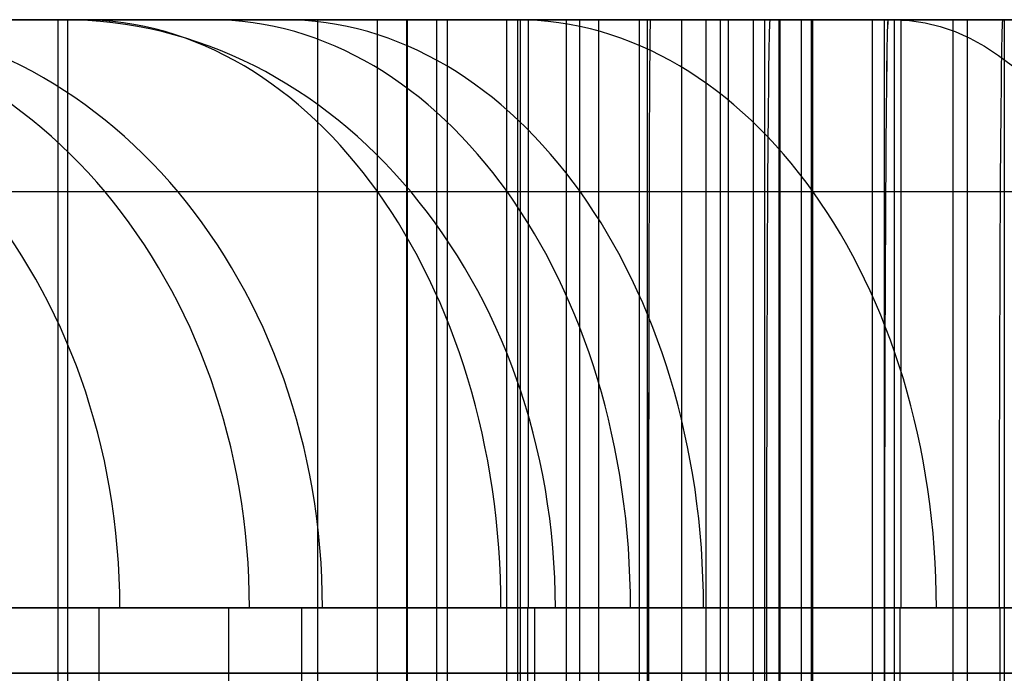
# Model space of a CAD drawing. Extents: x -879 to 919, y -7 to 33.
# Tile 47 of 66: x 541 to 571, y 13 to 33. Entities that reach past the tile are written whole.
import ezdxf

# ---------------------------------------------------------------- set-up
doc = ezdxf.new("R2010")
doc.units = 0
doc.layers.add('IGES_LEVEL_0', color=7, linetype='CONTINUOUS')
doc.layers.add('PREDEFINITO', color=7, linetype='CONTINUOUS')

msp = doc.modelspace()

# ---------------------------------------------------------------- linework, layer by layer
at = {"layer": 'IGES_LEVEL_0'}
for p, q in [((498.409, 33.426, 163.15), (587.087, 33.426, 163.15)), ((564.511, 33.426, 1199.211), (502.823, 33.426, 1199.211)), ((502.836, 33.426, 1193.21), (564.535, 33.426, 1193.21)), ((575.57, 33.426, 677.429), (504.441, 33.426, 677.631)), ((504.542, 33.426, 683.432), (575.57, 33.426, 683.432)), ((587.087, 33.426, 157.148), (505.815, 33.426, 157.148)), ((510.655, 33.426, 1710.023), (553.14, 33.426, 1710.023)), ((510.655, 33.426, 1710.023), (553.14, 33.426, 1710.023)), ((553.116, 33.426, 1716.025), (510.705, 33.426, 1716.025)), ((541.784, 33.426, 1513.522), (539.193, 33.426, 1516.488)), ((541.784, 33.426, 1513.522), (539.193, 33.426, 1516.488)), ((541.489, 33.426, 2039.396), (539.249, 33.426, 2042.541)), ((541.489, 33.426, 2039.396), (539.249, 33.426, 2042.541)), ((542.263, 33.426, 993.806), (539.551, 33.426, 996.709)), ((542.263, 33.426, 993.806), (539.551, 33.426, 996.709)), ((539.751, 33.426, 1005.735), (541.514, 33.426, 1003.595)), ((539.751, 33.426, 1005.735), (541.514, 33.426, 1003.595)), ((540.275, 33.426, 1524.73), (541.984, 33.426, 1522.548)), ((540.275, 33.426, 1524.73), (541.984, 33.426, 1522.548)), ((540.599, 33.426, 2051.494), (542.6, 33.426, 2048.316)), ((540.599, 33.426, 2051.494), (542.6, 33.426, 2048.316)), ((544.094, 33.426, 469.105), (541.134, 33.426, 471.877)), ((541.23, 33.426, 480.359), (543.145, 33.426, 478.355)), ((543.845, 33.426, 2036.31), (541.489, 33.426, 2039.396)), ((543.845, 33.426, 2036.31), (541.489, 33.426, 2039.396)), ((541.514, 33.426, 1003.595), (543.329, 33.426, 1001.5)), ((541.514, 33.426, 1003.595), (543.329, 33.426, 1001.5)), ((544.496, 33.426, 1510.62), (541.784, 33.426, 1513.522)), ((544.496, 33.426, 1510.62), (541.784, 33.426, 1513.522)), ((541.984, 33.426, 1522.548), (543.747, 33.426, 1520.409)), ((541.984, 33.426, 1522.548), (543.747, 33.426, 1520.409)), ((545.099, 33.426, 990.968), (542.263, 33.426, 993.806)), ((545.099, 33.426, 990.968), (542.263, 33.426, 993.806)), ((542.45, 33.426, 157.148), (542.45, -6.574, 157.148)), ((542.6, 33.426, 2048.316), (544.143, 33.426, 2046.013)), ((542.6, 33.426, 2048.316), (544.143, 33.426, 2046.013)), ((543.145, 33.426, 478.355), (545.966, 33.426, 475.57)), ((543.329, 33.426, 1001.5), (545.194, 33.426, 999.45)), ((543.329, 33.426, 1001.5), (545.194, 33.426, 999.45)), ((543.747, 33.426, 1520.409), (545.562, 33.426, 1518.314)), ((543.747, 33.426, 1520.409), (545.562, 33.426, 1518.314)), ((546.317, 33.426, 2033.283), (543.845, 33.426, 2036.31)), ((546.317, 33.426, 2033.283), (543.845, 33.426, 2036.31)), ((547.182, 33.426, 466.401), (544.094, 33.426, 469.105)), ((544.143, 33.426, 2046.013), (545.743, 33.426, 2043.749)), ((544.143, 33.426, 2046.013), (545.743, 33.426, 2043.749)), ((547.332, 33.426, 1507.781), (544.496, 33.426, 1510.62)), ((547.332, 33.426, 1507.781), (544.496, 33.426, 1510.62)), ((548.059, 33.426, 988.196), (545.099, 33.426, 990.968)), ((548.059, 33.426, 988.196), (545.099, 33.426, 990.968)), ((545.194, 33.426, 999.45), (547.109, 33.426, 997.446)), ((545.194, 33.426, 999.45), (547.109, 33.426, 997.446)), ((545.562, 33.426, 1518.314), (547.427, 33.426, 1516.263)), ((545.562, 33.426, 1518.314), (547.427, 33.426, 1516.263)), ((545.743, 33.426, 2043.749), (547.398, 33.426, 2041.525)), ((545.743, 33.426, 2043.749), (547.398, 33.426, 2041.525)), ((545.966, 33.426, 475.57), (548.88, 33.426, 472.883)), ((548.908, 33.426, 2030.317), (546.317, 33.426, 2033.283)), ((548.908, 33.426, 2030.317), (546.317, 33.426, 2033.283)), ((547.109, 33.426, 997.446), (549.931, 33.426, 994.661)), ((547.109, 33.426, 997.446), (549.931, 33.426, 994.661)), ((550.398, 33.426, 463.765), (547.182, 33.426, 466.401)), ((550.292, 33.426, 1505.009), (547.332, 33.426, 1507.781)), ((550.292, 33.426, 1505.009), (547.332, 33.426, 1507.781)), ((547.398, 33.426, 2041.525), (549.107, 33.426, 2039.343)), ((547.398, 33.426, 2041.525), (549.107, 33.426, 2039.343)), ((547.427, 33.426, 1516.263), (549.342, 33.426, 1514.259)), ((547.427, 33.426, 1516.263), (549.342, 33.426, 1514.259)), ((551.146, 33.426, 985.491), (548.059, 33.426, 988.196)), ((551.146, 33.426, 985.491), (548.059, 33.426, 988.196)), ((548.88, 33.426, 472.883), (551.883, 33.426, 470.294)), ((551.62, 33.426, 2027.415), (548.908, 33.426, 2030.317)), ((551.62, 33.426, 2027.415), (548.908, 33.426, 2030.317)), ((549.107, 33.426, 2039.343), (550.87, 33.426, 2037.204)), ((549.107, 33.426, 2039.343), (550.87, 33.426, 2037.204)), ((549.342, 33.426, 1514.259), (552.164, 33.426, 1511.474)), ((549.342, 33.426, 1514.259), (552.164, 33.426, 1511.474)), ((549.931, 33.426, 994.661), (552.845, 33.426, 991.973)), ((549.931, 33.426, 994.661), (552.845, 33.426, 991.973)), ((553.379, 33.426, 1502.305), (550.292, 33.426, 1505.009)), ((553.379, 33.426, 1502.305), (550.292, 33.426, 1505.009)), ((554.039, 33.426, 460.971), (550.398, 33.426, 463.765)), ((550.398, 33.426, 463.765), (550.398, -6.574, 463.765)), ((550.87, 33.426, 2037.204), (552.685, 33.426, 2035.109)), ((550.87, 33.426, 2037.204), (552.685, 33.426, 2035.109)), ((554.363, 33.426, 982.856), (551.146, 33.426, 985.491)), ((554.363, 33.426, 982.856), (551.146, 33.426, 985.491)), ((554.455, 33.426, 2024.577), (551.62, 33.426, 2027.415)), ((554.455, 33.426, 2024.577), (551.62, 33.426, 2027.415)), ((551.883, 33.426, 470.294), (554.967, 33.426, 467.804)), ((552.164, 33.426, 1511.474), (555.078, 33.426, 1508.787)), ((552.164, 33.426, 1511.474), (555.078, 33.426, 1508.787)), ((552.219, 33.426, 462.368), (552.219, -6.574, 462.368)), ((552.685, 33.426, 2035.109), (554.551, 33.426, 2033.059)), ((552.685, 33.426, 2035.109), (554.551, 33.426, 2033.059)), ((552.845, 33.426, 991.973), (555.847, 33.426, 989.385)), ((552.845, 33.426, 991.973), (555.847, 33.426, 989.385)), ((560.577, 33.426, 1716.025), (553.116, 33.426, 1716.025)), ((553.14, 33.426, 1710.023), (571.406, 33.426, 1710.087)), ((553.14, 33.426, 1710.023), (553.14, -6.574, 1710.023)), ((553.14, 33.426, 1710.023), (571.406, 33.426, 1710.087)), ((553.14, 33.426, 1710.023), (553.14, -6.574, 1710.023)), ((556.596, 33.426, 1499.669), (553.379, 33.426, 1502.305)), ((556.596, 33.426, 1499.669), (553.379, 33.426, 1502.305)), ((554.039, 33.426, 460.971), (558.992, 33.426, 457.5)), ((554.039, 33.426, 460.971), (554.039, -6.574, 460.971)), ((558.004, 33.426, 980.062), (554.363, 33.426, 982.856)), ((554.363, 33.426, 982.856), (554.363, -6.574, 982.856)), ((554.363, 33.426, 982.856), (554.363, -6.574, 982.856)), ((558.004, 33.426, 980.062), (554.363, 33.426, 982.856)), ((557.415, 33.426, 2021.804), (554.455, 33.426, 2024.577)), ((557.415, 33.426, 2021.804), (554.455, 33.426, 2024.577)), ((554.551, 33.426, 2033.059), (556.466, 33.426, 2031.054)), ((554.551, 33.426, 2033.059), (556.466, 33.426, 2031.054)), ((554.967, 33.426, 467.804), (558.13, 33.426, 465.414)), ((555.078, 33.426, 1508.787), (558.08, 33.426, 1506.198)), ((555.078, 33.426, 1508.787), (558.08, 33.426, 1506.198)), ((555.847, 33.426, 989.385), (558.932, 33.426, 986.895)), ((555.847, 33.426, 989.385), (558.932, 33.426, 986.895)), ((556.183, 33.426, 981.459), (556.183, -6.574, 981.459)), ((556.466, 33.426, 2031.054), (559.287, 33.426, 2028.269)), ((556.466, 33.426, 2031.054), (559.287, 33.426, 2028.269)), ((556.516, 33.426, 459.236), (556.516, -6.574, 459.236)), ((560.237, 33.426, 1496.875), (556.596, 33.426, 1499.669)), ((556.596, 33.426, 1499.669), (556.596, -6.574, 1499.669)), ((556.596, 33.426, 1499.669), (556.596, -6.574, 1499.669)), ((560.237, 33.426, 1496.875), (556.596, 33.426, 1499.669)), ((560.503, 33.426, 2019.1), (557.415, 33.426, 2021.804)), ((560.503, 33.426, 2019.1), (557.415, 33.426, 2021.804)), ((558.004, 33.426, 980.062), (562.957, 33.426, 976.591)), ((558.004, 33.426, 980.062), (558.004, -6.574, 980.062)), ((558.004, 33.426, 980.062), (558.004, -6.574, 980.062)), ((558.004, 33.426, 980.062), (562.957, 33.426, 976.591)), ((558.08, 33.426, 1506.198), (561.165, 33.426, 1503.709)), ((558.08, 33.426, 1506.198), (561.165, 33.426, 1503.709)), ((558.13, 33.426, 465.414), (561.364, 33.426, 463.122)), ((558.416, 33.426, 1498.272), (558.416, -6.574, 1498.272)), ((558.932, 33.426, 986.895), (562.094, 33.426, 984.505)), ((558.932, 33.426, 986.895), (562.094, 33.426, 984.505)), ((558.992, 33.426, 457.5), (564.072, 33.426, 454.24)), ((558.992, 33.426, 457.5), (558.992, -6.574, 457.5)), ((559.287, 33.426, 2028.269), (562.201, 33.426, 2025.582)), ((559.287, 33.426, 2028.269), (562.201, 33.426, 2025.582)), ((560.237, 33.426, 1496.875), (565.19, 33.426, 1493.404)), ((560.237, 33.426, 1496.875), (560.237, -6.574, 1496.875)), ((560.237, 33.426, 1496.875), (560.237, -6.574, 1496.875)), ((560.237, 33.426, 1496.875), (565.19, 33.426, 1493.404)), ((560.48, 33.426, 978.326), (560.48, -6.574, 978.326)), ((563.719, 33.426, 2016.464), (560.503, 33.426, 2019.1)), ((563.719, 33.426, 2016.464), (560.503, 33.426, 2019.1)), ((567.849, 33.426, 1716.068), (560.577, 33.426, 1716.025)), ((560.577, 33.426, 1716.025), (567.848, 33.426, 1716.068)), ((560.577, 33.426, 1716.025), (567.849, 33.426, 1716.068)), ((561.165, 33.426, 1503.709), (564.327, 33.426, 1501.318)), ((561.165, 33.426, 1503.709), (564.327, 33.426, 1501.318)), ((561.364, 33.426, 463.122), (564.666, 33.426, 460.928)), ((561.532, 33.426, 455.87), (561.532, -6.574, 455.87)), ((562.094, 33.426, 984.505), (565.329, 33.426, 982.213)), ((562.094, 33.426, 984.505), (565.329, 33.426, 982.213)), ((562.201, 33.426, 2025.582), (565.203, 33.426, 2022.993)), ((562.201, 33.426, 2025.582), (565.203, 33.426, 2022.993)), ((562.273, 33.426, 1710.055), (562.273, -6.574, 1710.055)), ((562.713, 33.426, 1495.14), (562.713, -6.574, 1495.14)), ((562.957, 33.426, 976.591), (568.036, 33.426, 973.331)), ((562.957, 33.426, 976.591), (562.957, -6.574, 976.591)), ((562.957, 33.426, 976.591), (562.957, -6.574, 976.591)), ((562.957, 33.426, 976.591), (568.036, 33.426, 973.331)), ((567.36, 33.426, 2013.67), (563.719, 33.426, 2016.464)), ((563.719, 33.426, 2016.464), (563.719, -6.574, 2016.464)), ((563.719, 33.426, 2016.464), (563.719, -6.574, 2016.464)), ((567.36, 33.426, 2013.67), (563.719, 33.426, 2016.464)), ((567.373, 33.426, 452.27), (564.072, 33.426, 454.24)), ((564.072, 33.426, 454.24), (564.072, -6.574, 454.24)), ((564.327, 33.426, 1501.318), (567.562, 33.426, 1499.026)), ((564.327, 33.426, 1501.318), (567.562, 33.426, 1499.026)), ((571.972, 33.426, 1199.211), (564.511, 33.426, 1199.211)), ((564.535, 33.426, 1193.21), (582.801, 33.426, 1193.273)), ((564.535, 33.426, 1193.21), (564.535, -6.574, 1193.21)), ((564.666, 33.426, 460.928), (568.03, 33.426, 458.83)), ((565.19, 33.426, 1493.404), (570.269, 33.426, 1490.144)), ((565.19, 33.426, 1493.404), (565.19, -6.574, 1493.404)), ((565.19, 33.426, 1493.404), (565.19, -6.574, 1493.404)), ((565.19, 33.426, 1493.404), (570.269, 33.426, 1490.144)), ((565.203, 33.426, 2022.993), (568.288, 33.426, 2020.504)), ((565.203, 33.426, 2022.993), (568.288, 33.426, 2020.504)), ((565.329, 33.426, 982.213), (568.63, 33.426, 980.018)), ((565.329, 33.426, 982.213), (568.63, 33.426, 980.018)), ((565.497, 33.426, 974.961), (565.497, -6.574, 974.961)), ((565.54, 33.426, 2015.067), (565.54, -6.574, 2015.067)), ((567.36, 33.426, 2013.67), (572.313, 33.426, 2010.199)), ((567.36, 33.426, 2013.67), (567.36, -6.574, 2013.67)), ((567.36, 33.426, 2013.67), (567.36, -6.574, 2013.67)), ((567.36, 33.426, 2013.67), (572.313, 33.426, 2010.199)), ((570.723, 33.426, 450.383), (567.373, 33.426, 452.27)), ((567.562, 33.426, 1499.026), (570.863, 33.426, 1496.832)), ((567.562, 33.426, 1499.026), (570.863, 33.426, 1496.832)), ((567.73, 33.426, 1491.774), (567.73, -6.574, 1491.774)), ((574.913, 33.426, 1716.11), (567.849, 33.426, 1716.068)), ((567.849, 33.426, 1716.068), (574.913, 33.426, 1716.11)), ((567.849, 33.426, 1716.068), (574.913, 33.426, 1716.11)), ((568.03, 33.426, 458.83), (571.356, 33.426, 456.88)), ((571.338, 33.426, 971.361), (568.036, 33.426, 973.331)), ((568.036, 33.426, 973.331), (568.036, -6.574, 973.331)), ((568.036, 33.426, 973.331), (568.036, -6.574, 973.331)), ((571.338, 33.426, 971.361), (568.036, 33.426, 973.331)), ((568.288, 33.426, 2020.504), (571.45, 33.426, 2018.113)), ((568.288, 33.426, 2020.504), (571.45, 33.426, 2018.113)), ((568.63, 33.426, 980.018), (571.994, 33.426, 977.92)), ((568.63, 33.426, 980.018), (571.994, 33.426, 977.92)), ((569.836, 33.426, 2011.935), (569.836, -6.574, 2011.935)), ((573.571, 33.426, 1488.174), (570.269, 33.426, 1490.144)), ((570.269, 33.426, 1490.144), (570.269, -6.574, 1490.144)), ((570.269, 33.426, 1490.144), (570.269, -6.574, 1490.144)), ((573.571, 33.426, 1488.174), (570.269, 33.426, 1490.144)), ((574.119, 33.426, 448.578), (570.723, 33.426, 450.383)), ((570.863, 33.426, 1496.832), (574.227, 33.426, 1494.734)), ((570.863, 33.426, 1496.832), (574.227, 33.426, 1494.734)), ((574.688, 33.426, 969.474), (571.338, 33.426, 971.361)), ((574.688, 33.426, 969.474), (571.338, 33.426, 971.361)), ((571.356, 33.426, 456.88), (574.732, 33.426, 455.017)), ((571.406, 33.426, 1710.087), (571.406, -6.574, 1710.087)), ((571.406, 33.426, 1710.087), (589.652, 33.426, 1710.256)), ((571.406, 33.426, 1710.087), (571.406, -6.574, 1710.087)), ((571.406, 33.426, 1710.087), (589.652, 33.426, 1710.256)), ((541.307, 28.154, 500.53), (539.937, 28.154, 502.574)), ((541.495, 28.154, 1546.335), (540.099, 28.154, 1549.051)), ((541.36, 28.154, 2080.059), (540.404, 28.154, 2083.013)), ((542.279, 28.154, 1024.233), (540.733, 28.154, 1026.853)), ((542.726, 28.154, 498.523), (541.307, 28.154, 500.53)), ((542.386, 28.154, 2077.139), (541.36, 28.154, 2080.059)), ((542.966, 28.154, 1543.666), (541.495, 28.154, 1546.335)), ((543.902, 28.154, 1021.664), (542.279, 28.154, 1024.233)), ((543.485, 28.154, 2074.255), (542.386, 28.154, 2077.139)), ((544.193, 28.154, 496.551), (542.726, 28.154, 498.523)), ((544.512, 28.154, 1541.047), (542.966, 28.154, 1543.666)), ((544.656, 28.154, 2071.41), (543.485, 28.154, 2074.255)), ((545.271, 28.154, 1019.621), (543.902, 28.154, 1021.664)), ((545.708, 28.154, 494.616), (544.193, 28.154, 496.551)), ((546.135, 28.154, 1538.478), (544.512, 28.154, 1541.047)), ((545.902, 28.154, 2068.607), (544.656, 28.154, 2071.41)), ((546.69, 28.154, 1017.613), (545.271, 28.154, 1019.621)), ((547.272, 28.154, 492.719), (545.708, 28.154, 494.616)), ((547.222, 28.154, 2065.846), (545.902, 28.154, 2068.607)), ((547.504, 28.154, 1536.434), (546.135, 28.154, 1538.478)), ((548.157, 28.154, 1015.641), (546.69, 28.154, 1017.613)), ((548.618, 28.154, 2063.13), (547.222, 28.154, 2065.846)), ((548.882, 28.154, 490.86), (547.272, 28.154, 492.719)), ((548.923, 28.154, 1534.427), (547.504, 28.154, 1536.434)), ((549.673, 28.154, 1013.707), (548.157, 28.154, 1015.641)), ((550.089, 28.154, 2060.461), (548.618, 28.154, 2063.13)), ((550.538, 28.154, 489.04), (548.882, 28.154, 490.86)), ((550.39, 28.154, 1532.455), (548.923, 28.154, 1534.427)), ((551.236, 28.154, 1011.81), (549.673, 28.154, 1013.707)), ((551.636, 28.154, 2057.842), (550.089, 28.154, 2060.461)), ((551.906, 28.154, 1530.52), (550.39, 28.154, 1532.455)), ((552.24, 28.154, 487.259), (550.538, 28.154, 489.04)), ((552.846, 28.154, 1009.951), (551.236, 28.154, 1011.81)), ((553.258, 28.154, 2055.273), (551.636, 28.154, 2057.842)), ((553.469, 28.154, 1528.623), (551.906, 28.154, 1530.52)), ((554.751, 28.154, 484.78), (552.24, 28.154, 487.259)), ((554.503, 28.154, 1008.13), (552.846, 28.154, 1009.951)), ((554.628, 28.154, 2053.23), (553.258, 28.154, 2055.273)), ((555.079, 28.154, 1526.764), (553.469, 28.154, 1528.623)), ((556.205, 28.154, 1006.349), (554.503, 28.154, 1008.13)), ((556.046, 28.154, 2051.222), (554.628, 28.154, 2053.23)), ((557.351, 28.154, 482.383), (554.751, 28.154, 484.78)), ((556.736, 28.154, 1524.944), (555.079, 28.154, 1526.764)), ((557.514, 28.154, 2049.25), (556.046, 28.154, 2051.222)), ((558.716, 28.154, 1003.871), (556.205, 28.154, 1006.349)), ((558.438, 28.154, 1523.163), (556.736, 28.154, 1524.944)), ((560.035, 28.154, 480.068), (557.351, 28.154, 482.383)), ((559.029, 28.154, 2047.315), (557.514, 28.154, 2049.25)), ((560.949, 28.154, 1520.684), (558.438, 28.154, 1523.163)), ((561.315, 28.154, 1001.474), (558.716, 28.154, 1003.871)), ((560.593, 28.154, 2045.418), (559.029, 28.154, 2047.315)), ((562.801, 28.154, 477.836), (560.035, 28.154, 480.068)), ((562.203, 28.154, 2043.559), (560.593, 28.154, 2045.418)), ((563.548, 28.154, 1518.287), (560.949, 28.154, 1520.684)), ((564, 28.154, 999.159), (561.315, 28.154, 1001.474)), ((563.859, 28.154, 2041.739), (562.203, 28.154, 2043.559)), ((565.646, 28.154, 475.686), (562.801, 28.154, 477.836)), ((566.233, 28.154, 1515.972), (563.548, 28.154, 1518.287)), ((565.561, 28.154, 2039.958), (563.859, 28.154, 2041.739)), ((566.766, 28.154, 996.926), (564, 28.154, 999.159)), ((568.072, 28.154, 2037.479), (565.561, 28.154, 2039.958)), ((568.565, 28.154, 473.617), (565.646, 28.154, 475.686)), ((568.999, 28.154, 1513.74), (566.233, 28.154, 1515.972)), ((569.61, 28.154, 994.776), (566.766, 28.154, 996.926)), ((570.672, 28.154, 2035.082), (568.072, 28.154, 2037.479)), ((571.555, 28.154, 471.63), (568.565, 28.154, 473.617)), ((571.843, 28.154, 1511.59), (568.999, 28.154, 1513.74)), ((572.53, 28.154, 992.708), (569.61, 28.154, 994.776)), ((573.356, 28.154, 2032.767), (570.672, 28.154, 2035.082)), ((587.087, 15.426, 181.15), (498.409, 15.426, 181.15)), ((502.785, 15.426, 1217.211), (564.511, 15.426, 1217.211)), ((575.57, 15.426, 701.432), (504.853, 15.426, 701.432)), ((541.499, 15.426, 510.111), (540.45, 15.426, 511.982)), ((541.497, 15.426, 1036.852), (540.6, 15.426, 1038.833)), ((541.497, 15.426, 1036.852), (540.6, 15.426, 1038.833)), ((541.53, 15.426, 2100.746), (540.742, 15.426, 2105.525)), ((541.53, 15.426, 2100.746), (540.742, 15.426, 2105.525)), ((541.972, 15.426, 1557.656), (541.148, 15.426, 1559.693)), ((541.972, 15.426, 1557.656), (541.148, 15.426, 1559.693)), ((542.432, 15.426, 1034.898), (541.497, 15.426, 1036.852)), ((542.432, 15.426, 1034.898), (541.497, 15.426, 1036.852)), ((542.585, 15.426, 508.267), (541.499, 15.426, 510.111)), ((542.448, 15.426, 2096.081), (541.53, 15.426, 2100.746)), ((542.448, 15.426, 2096.081), (541.53, 15.426, 2100.746)), ((542.833, 15.426, 1555.647), (541.972, 15.426, 1557.656)), ((542.833, 15.426, 1555.647), (541.972, 15.426, 1557.656)), ((543.404, 15.426, 1032.972), (542.432, 15.426, 1034.898)), ((543.404, 15.426, 1032.972), (542.432, 15.426, 1034.898)), ((543.5, 15.426, 2091.53), (542.448, 15.426, 2096.081)), ((543.5, 15.426, 2091.53), (542.448, 15.426, 2096.081)), ((543.711, 15.426, 506.45), (542.585, 15.426, 508.267)), ((542.748, 15.426, 181.15), (542.748, 11.426, 181.15)), ((543.73, 15.426, 1553.665), (542.833, 15.426, 1555.647)), ((543.73, 15.426, 1553.665), (542.833, 15.426, 1555.647)), ((544.415, 15.426, 1031.073), (543.404, 15.426, 1032.972)), ((544.415, 15.426, 1031.073), (543.404, 15.426, 1032.972)), ((544.077, 15.426, 2089.297), (543.5, 15.426, 2091.53)), ((544.077, 15.426, 2089.297), (543.5, 15.426, 2091.53)), ((544.876, 15.426, 504.661), (543.711, 15.426, 506.45)), ((543.711, 15.426, 506.45), (543.711, 11.426, 506.45)), ((544.665, 15.426, 1551.711), (543.73, 15.426, 1553.665)), ((544.665, 15.426, 1551.711), (543.73, 15.426, 1553.665)), ((544.688, 15.426, 2087.092), (544.077, 15.426, 2089.297)), ((544.688, 15.426, 2087.092), (544.077, 15.426, 2089.297)), ((545.463, 15.426, 1029.201), (544.415, 15.426, 1031.073)), ((545.463, 15.426, 1029.201), (544.415, 15.426, 1031.073)), ((545.637, 15.426, 1549.785), (544.665, 15.426, 1551.711)), ((545.637, 15.426, 1549.785), (544.665, 15.426, 1551.711)), ((545.334, 15.426, 2084.915), (544.688, 15.426, 2087.092)), ((545.334, 15.426, 2084.915), (544.688, 15.426, 2087.092)), ((546.08, 15.426, 502.899), (544.876, 15.426, 504.661)), ((546.015, 15.426, 2082.767), (545.334, 15.426, 2084.915)), ((546.015, 15.426, 2082.767), (545.334, 15.426, 2084.915)), ((546.55, 15.426, 1027.357), (545.463, 15.426, 1029.201)), ((546.55, 15.426, 1027.357), (545.463, 15.426, 1029.201)), ((546.648, 15.426, 1547.886), (545.637, 15.426, 1549.785)), ((546.648, 15.426, 1547.886), (545.637, 15.426, 1549.785)), ((546.732, 15.426, 2080.646), (546.015, 15.426, 2082.767)), ((546.732, 15.426, 2080.646), (546.015, 15.426, 2082.767)), ((547.325, 15.426, 501.164), (546.08, 15.426, 502.899)), ((547.676, 15.426, 1025.541), (546.55, 15.426, 1027.357)), ((547.676, 15.426, 1025.541), (546.55, 15.426, 1027.357)), ((547.696, 15.426, 1546.015), (546.648, 15.426, 1547.886)), ((547.696, 15.426, 1546.015), (546.648, 15.426, 1547.886)), ((547.483, 15.426, 2078.553), (546.732, 15.426, 2080.646)), ((547.483, 15.426, 2078.553), (546.732, 15.426, 2080.646)), ((548.609, 15.426, 499.456), (547.325, 15.426, 501.164)), ((548.271, 15.426, 2076.488), (547.483, 15.426, 2078.553)), ((548.271, 15.426, 2076.488), (547.483, 15.426, 2078.553)), ((548.841, 15.426, 1023.752), (547.676, 15.426, 1025.541)), ((548.841, 15.426, 1023.752), (547.676, 15.426, 1025.541)), ((547.676, 15.426, 1025.541), (547.676, 11.426, 1025.541)), ((548.783, 15.426, 1544.171), (547.696, 15.426, 1546.015)), ((548.783, 15.426, 1544.171), (547.696, 15.426, 1546.015)), ((549.095, 15.426, 2074.451), (548.271, 15.426, 2076.488)), ((549.095, 15.426, 2074.451), (548.271, 15.426, 2076.488)), ((549.933, 15.426, 497.775), (548.609, 15.426, 499.456)), ((549.909, 15.426, 1542.354), (548.783, 15.426, 1544.171)), ((549.909, 15.426, 1542.354), (548.783, 15.426, 1544.171)), ((550.045, 15.426, 1021.99), (548.841, 15.426, 1023.752)), ((550.045, 15.426, 1021.99), (548.841, 15.426, 1023.752)), ((549.956, 15.426, 2072.442), (549.095, 15.426, 2074.451)), ((549.956, 15.426, 2072.442), (549.095, 15.426, 2074.451)), ((551.074, 15.426, 1540.565), (549.909, 15.426, 1542.354)), ((551.074, 15.426, 1540.565), (549.909, 15.426, 1542.354)), ((549.909, 15.426, 1542.354), (549.909, 11.426, 1542.354)), ((551.299, 15.426, 496.122), (549.933, 15.426, 497.775)), ((550.854, 15.426, 2070.46), (549.956, 15.426, 2072.442)), ((550.854, 15.426, 2070.46), (549.956, 15.426, 2072.442)), ((551.289, 15.426, 1020.255), (550.045, 15.426, 1021.99)), ((551.289, 15.426, 1020.255), (550.045, 15.426, 1021.99)), ((551.788, 15.426, 2068.506), (550.854, 15.426, 2070.46)), ((551.788, 15.426, 2068.506), (550.854, 15.426, 2070.46)), ((552.278, 15.426, 1538.803), (551.074, 15.426, 1540.565)), ((552.278, 15.426, 1538.803), (551.074, 15.426, 1540.565)), ((552.573, 15.426, 1018.547), (551.289, 15.426, 1020.255)), ((552.573, 15.426, 1018.547), (551.289, 15.426, 1020.255)), ((552.705, 15.426, 494.495), (551.299, 15.426, 496.122)), ((552.761, 15.426, 2066.58), (551.788, 15.426, 2068.506)), ((552.761, 15.426, 2066.58), (551.788, 15.426, 2068.506)), ((553.522, 15.426, 1537.068), (552.278, 15.426, 1538.803)), ((553.522, 15.426, 1537.068), (552.278, 15.426, 1538.803)), ((553.898, 15.426, 1016.866), (552.573, 15.426, 1018.547)), ((553.898, 15.426, 1016.866), (552.573, 15.426, 1018.547)), ((554.153, 15.426, 492.895), (552.705, 15.426, 494.495)), ((553.771, 15.426, 2064.681), (552.761, 15.426, 2066.58)), ((553.771, 15.426, 2064.681), (552.761, 15.426, 2066.58)), ((554.806, 15.426, 1535.36), (553.522, 15.426, 1537.068)), ((554.806, 15.426, 1535.36), (553.522, 15.426, 1537.068)), ((554.819, 15.426, 2062.81), (553.771, 15.426, 2064.681)), ((554.819, 15.426, 2062.81), (553.771, 15.426, 2064.681)), ((555.263, 15.426, 1015.212), (553.898, 15.426, 1016.866)), ((555.263, 15.426, 1015.212), (553.898, 15.426, 1016.866)), ((555.643, 15.426, 491.321), (554.153, 15.426, 492.895)), ((556.131, 15.426, 1533.679), (554.806, 15.426, 1535.36)), ((556.131, 15.426, 1533.679), (554.806, 15.426, 1535.36)), ((555.906, 15.426, 2060.966), (554.819, 15.426, 2062.81)), ((555.906, 15.426, 2060.966), (554.819, 15.426, 2062.81)), ((556.67, 15.426, 1013.585), (555.263, 15.426, 1015.212)), ((556.67, 15.426, 1013.585), (555.263, 15.426, 1015.212)), ((557.174, 15.426, 489.775), (555.643, 15.426, 491.321)), ((557.032, 15.426, 2059.15), (555.906, 15.426, 2060.966)), ((557.032, 15.426, 2059.15), (555.906, 15.426, 2060.966)), ((557.496, 15.426, 1532.026), (556.131, 15.426, 1533.679)), ((557.496, 15.426, 1532.026), (556.131, 15.426, 1533.679)), ((558.118, 15.426, 1011.985), (556.67, 15.426, 1013.585)), ((558.118, 15.426, 1011.985), (556.67, 15.426, 1013.585)), ((558.197, 15.426, 2057.36), (557.032, 15.426, 2059.15)), ((558.197, 15.426, 2057.36), (557.032, 15.426, 2059.15)), ((557.032, 15.426, 2059.15), (557.032, 11.426, 2059.15)), ((558.748, 15.426, 488.255), (557.174, 15.426, 489.775)), ((558.903, 15.426, 1530.399), (557.496, 15.426, 1532.026)), ((558.903, 15.426, 1530.399), (557.496, 15.426, 1532.026)), ((559.607, 15.426, 1010.412), (558.118, 15.426, 1011.985)), ((559.607, 15.426, 1010.412), (558.118, 15.426, 1011.985)), ((559.401, 15.426, 2055.598), (558.197, 15.426, 2057.36)), ((559.401, 15.426, 2055.598), (558.197, 15.426, 2057.36)), ((560.365, 15.426, 486.762), (558.748, 15.426, 488.255)), ((560.351, 15.426, 1528.799), (558.903, 15.426, 1530.399)), ((560.351, 15.426, 1528.799), (558.903, 15.426, 1530.399)), ((560.645, 15.426, 2053.863), (559.401, 15.426, 2055.598)), ((560.645, 15.426, 2053.863), (559.401, 15.426, 2055.598)), ((561.139, 15.426, 1008.865), (559.607, 15.426, 1010.412)), ((561.139, 15.426, 1008.865), (559.607, 15.426, 1010.412)), ((561.84, 15.426, 1527.225), (560.351, 15.426, 1528.799)), ((561.84, 15.426, 1527.225), (560.351, 15.426, 1528.799)), ((562.025, 15.426, 485.295), (560.365, 15.426, 486.762)), ((560.524, 15.426, 1734.025), (567.742, 15.426, 1734.067)), ((560.524, 15.426, 1734.025), (567.742, 15.426, 1734.067)), ((560.524, 15.426, 1734.025), (560.524, 11.426, 1734.025)), ((561.93, 15.426, 2052.155), (560.645, 15.426, 2053.863)), ((561.93, 15.426, 2052.155), (560.645, 15.426, 2053.863)), ((562.713, 15.426, 1007.346), (561.139, 15.426, 1008.865)), ((562.713, 15.426, 1007.346), (561.139, 15.426, 1008.865)), ((563.372, 15.426, 1525.679), (561.84, 15.426, 1527.225)), ((563.372, 15.426, 1525.679), (561.84, 15.426, 1527.225)), ((563.254, 15.426, 2050.475), (561.93, 15.426, 2052.155)), ((563.254, 15.426, 2050.475), (561.93, 15.426, 2052.155)), ((563.728, 15.426, 483.855), (562.025, 15.426, 485.295)), ((564.33, 15.426, 1005.852), (562.713, 15.426, 1007.346)), ((564.33, 15.426, 1005.852), (562.713, 15.426, 1007.346)), ((564.62, 15.426, 2048.821), (563.254, 15.426, 2050.475)), ((564.62, 15.426, 2048.821), (563.254, 15.426, 2050.475)), ((564.946, 15.426, 1524.159), (563.372, 15.426, 1525.679)), ((564.946, 15.426, 1524.159), (563.372, 15.426, 1525.679)), ((565.474, 15.426, 482.441), (563.728, 15.426, 483.855)), ((564.133, 15.426, 1734.046), (564.133, 11.426, 1734.046)), ((565.989, 15.426, 1004.386), (564.33, 15.426, 1005.852)), ((565.989, 15.426, 1004.386), (564.33, 15.426, 1005.852)), ((571.919, 15.426, 1217.211), (564.511, 15.426, 1217.211)), ((564.511, 15.426, 1217.211), (564.511, 11.426, 1217.211)), ((566.026, 15.426, 2047.194), (564.62, 15.426, 2048.821)), ((566.026, 15.426, 2047.194), (564.62, 15.426, 2048.821)), ((566.563, 15.426, 1522.666), (564.946, 15.426, 1524.159)), ((566.563, 15.426, 1522.666), (564.946, 15.426, 1524.159)), ((567.265, 15.426, 481.053), (565.474, 15.426, 482.441)), ((567.692, 15.426, 1002.945), (565.989, 15.426, 1004.386)), ((567.692, 15.426, 1002.945), (565.989, 15.426, 1004.386)), ((567.474, 15.426, 2045.594), (566.026, 15.426, 2047.194)), ((567.474, 15.426, 2045.594), (566.026, 15.426, 2047.194)), ((568.222, 15.426, 1521.199), (566.563, 15.426, 1522.666)), ((568.222, 15.426, 1521.199), (566.563, 15.426, 1522.666)), ((569.099, 15.426, 479.692), (567.265, 15.426, 481.053)), ((568.964, 15.426, 2044.021), (567.474, 15.426, 2045.594)), ((568.964, 15.426, 2044.021), (567.474, 15.426, 2045.594)), ((569.439, 15.426, 1001.532), (567.692, 15.426, 1002.945)), ((569.439, 15.426, 1001.532), (567.692, 15.426, 1002.945)), ((567.742, 15.426, 1734.067), (574.791, 15.426, 1734.11)), ((567.742, 15.426, 1734.067), (574.791, 15.426, 1734.11)), ((567.742, 15.426, 1734.067), (567.742, 11.426, 1734.067)), ((567.742, 15.426, 1734.067), (567.742, 11.426, 1734.067)), ((568.215, 15.426, 1217.211), (568.215, 11.426, 1217.211)), ((569.925, 15.426, 1519.759), (568.222, 15.426, 1521.199)), ((569.925, 15.426, 1519.759), (568.222, 15.426, 1521.199)), ((570.495, 15.426, 2042.474), (568.964, 15.426, 2044.021)), ((570.495, 15.426, 2042.474), (568.964, 15.426, 2044.021)), ((570.979, 15.426, 478.357), (569.099, 15.426, 479.692)), ((571.229, 15.426, 1000.144), (569.439, 15.426, 1001.532)), ((571.229, 15.426, 1000.144), (569.439, 15.426, 1001.532)), ((571.672, 15.426, 1518.345), (569.925, 15.426, 1519.759)), ((571.672, 15.426, 1518.345), (569.925, 15.426, 1519.759)), ((572.069, 15.426, 2040.954), (570.495, 15.426, 2042.474)), ((572.069, 15.426, 2040.954), (570.495, 15.426, 2042.474)), ((572.903, 15.426, 477.049), (570.979, 15.426, 478.357)), ((573.064, 15.426, 998.783), (571.229, 15.426, 1000.144)), ((573.064, 15.426, 998.783), (571.229, 15.426, 1000.144)), ((571.266, 15.426, 1734.089), (571.266, 11.426, 1734.089)), ((497.814, 13.426, 157.148), (587.087, 13.426, 157.148)), ((587.087, 13.426, 181.15), (498.409, 13.426, 181.15)), ((564.511, 13.426, 1217.211), (502.785, 13.426, 1217.211)), ((502.836, 13.426, 1193.21), (564.535, 13.426, 1193.21)), ((504.441, 13.426, 677.631), (575.57, 13.426, 677.429)), ((575.57, 13.426, 701.432), (504.853, 13.426, 701.432)), ((510.655, 13.426, 1710.023), (553.14, 13.426, 1710.023)), ((541.784, 13.426, 1513.522), (539.193, 13.426, 1516.488)), ((541.489, 13.426, 2039.396), (539.249, 13.426, 2042.541)), ((542.263, 13.426, 993.806), (539.551, 13.426, 996.709)), ((541.499, 13.426, 510.111), (540.45, 13.426, 511.982)), ((541.497, 13.426, 1036.852), (540.6, 13.426, 1038.833)), ((541.53, 13.426, 2100.746), (540.742, 13.426, 2105.525)), ((544.094, 13.426, 469.105), (541.134, 13.426, 471.877)), ((541.972, 13.426, 1557.656), (541.148, 13.426, 1559.693)), ((543.845, 13.426, 2036.31), (541.489, 13.426, 2039.396)), ((542.432, 13.426, 1034.898), (541.497, 13.426, 1036.852)), ((542.585, 13.426, 508.267), (541.499, 13.426, 510.111)), ((542.448, 13.426, 2096.081), (541.53, 13.426, 2100.746)), ((544.496, 13.426, 1510.62), (541.784, 13.426, 1513.522)), ((542.833, 13.426, 1555.647), (541.972, 13.426, 1557.656)), ((545.099, 13.426, 990.968), (542.263, 13.426, 993.806)), ((543.404, 13.426, 1032.972), (542.432, 13.426, 1034.898)), ((543.5, 13.426, 2091.53), (542.448, 13.426, 2096.081)), ((543.711, 13.426, 506.45), (542.585, 13.426, 508.267)), ((543.73, 13.426, 1553.665), (542.833, 13.426, 1555.647)), ((544.415, 13.426, 1031.073), (543.404, 13.426, 1032.972)), ((544.077, 13.426, 2089.297), (543.5, 13.426, 2091.53)), ((544.876, 13.426, 504.661), (543.711, 13.426, 506.45)), ((544.665, 13.426, 1551.711), (543.73, 13.426, 1553.665)), ((546.317, 13.426, 2033.283), (543.845, 13.426, 2036.31)), ((544.688, 13.426, 2087.092), (544.077, 13.426, 2089.297)), ((547.182, 13.426, 466.401), (544.094, 13.426, 469.105)), ((545.463, 13.426, 1029.201), (544.415, 13.426, 1031.073)), ((547.332, 13.426, 1507.781), (544.496, 13.426, 1510.62)), ((545.637, 13.426, 1549.785), (544.665, 13.426, 1551.711)), ((545.334, 13.426, 2084.915), (544.688, 13.426, 2087.092)), ((546.08, 13.426, 502.899), (544.876, 13.426, 504.661)), ((548.059, 13.426, 988.196), (545.099, 13.426, 990.968)), ((546.015, 13.426, 2082.767), (545.334, 13.426, 2084.915)), ((546.55, 13.426, 1027.357), (545.463, 13.426, 1029.201)), ((546.648, 13.426, 1547.886), (545.637, 13.426, 1549.785)), ((546.732, 13.426, 2080.646), (546.015, 13.426, 2082.767)), ((547.325, 13.426, 501.164), (546.08, 13.426, 502.899)), ((548.908, 13.426, 2030.317), (546.317, 13.426, 2033.283)), ((547.676, 13.426, 1025.541), (546.55, 13.426, 1027.357)), ((547.696, 13.426, 1546.015), (546.648, 13.426, 1547.886)), ((547.483, 13.426, 2078.553), (546.732, 13.426, 2080.646)), ((550.398, 13.426, 463.765), (547.182, 13.426, 466.401)), ((548.609, 13.426, 499.456), (547.325, 13.426, 501.164)), ((550.292, 13.426, 1505.009), (547.332, 13.426, 1507.781)), ((548.271, 13.426, 2076.488), (547.483, 13.426, 2078.553)), ((548.841, 13.426, 1023.752), (547.676, 13.426, 1025.541)), ((548.783, 13.426, 1544.171), (547.696, 13.426, 1546.015)), ((551.146, 13.426, 985.491), (548.059, 13.426, 988.196)), ((549.095, 13.426, 2074.451), (548.271, 13.426, 2076.488)), ((549.933, 13.426, 497.775), (548.609, 13.426, 499.456)), ((549.909, 13.426, 1542.354), (548.783, 13.426, 1544.171)), ((550.045, 13.426, 1021.99), (548.841, 13.426, 1023.752)), ((551.62, 13.426, 2027.415), (548.908, 13.426, 2030.317)), ((549.956, 13.426, 2072.442), (549.095, 13.426, 2074.451)), ((551.074, 13.426, 1540.565), (549.909, 13.426, 1542.354)), ((551.299, 13.426, 496.122), (549.933, 13.426, 497.775)), ((550.854, 13.426, 2070.46), (549.956, 13.426, 2072.442)), ((551.289, 13.426, 1020.255), (550.045, 13.426, 1021.99)), ((553.379, 13.426, 1502.305), (550.292, 13.426, 1505.009)), ((550.398, 13.426, 463.765), (554.039, 13.426, 460.971)), ((551.788, 13.426, 2068.506), (550.854, 13.426, 2070.46)), ((552.278, 13.426, 1538.803), (551.074, 13.426, 1540.565)), ((554.363, 13.426, 982.856), (551.146, 13.426, 985.491)), ((552.573, 13.426, 1018.547), (551.289, 13.426, 1020.255)), ((552.705, 13.426, 494.495), (551.299, 13.426, 496.122)), ((554.455, 13.426, 2024.577), (551.62, 13.426, 2027.415)), ((552.761, 13.426, 2066.58), (551.788, 13.426, 2068.506)), ((553.522, 13.426, 1537.068), (552.278, 13.426, 1538.803)), ((553.898, 13.426, 1016.866), (552.573, 13.426, 1018.547)), ((554.153, 13.426, 492.895), (552.705, 13.426, 494.495)), ((553.771, 13.426, 2064.681), (552.761, 13.426, 2066.58)), ((571.406, 13.426, 1710.087), (553.14, 13.426, 1710.023)), ((556.596, 13.426, 1499.669), (553.379, 13.426, 1502.305)), ((554.806, 13.426, 1535.36), (553.522, 13.426, 1537.068)), ((554.819, 13.426, 2062.81), (553.771, 13.426, 2064.681)), ((555.263, 13.426, 1015.212), (553.898, 13.426, 1016.866)), ((554.039, 13.426, 460.971), (558.992, 13.426, 457.5)), ((555.643, 13.426, 491.321), (554.153, 13.426, 492.895)), ((554.363, 13.426, 982.856), (558.004, 13.426, 980.062)), ((557.415, 13.426, 2021.804), (554.455, 13.426, 2024.577)), ((556.131, 13.426, 1533.679), (554.806, 13.426, 1535.36)), ((555.906, 13.426, 2060.966), (554.819, 13.426, 2062.81)), ((556.67, 13.426, 1013.585), (555.263, 13.426, 1015.212)), ((557.174, 13.426, 489.775), (555.643, 13.426, 491.321)), ((557.032, 13.426, 2059.15), (555.906, 13.426, 2060.966)), ((557.496, 13.426, 1532.026), (556.131, 13.426, 1533.679)), ((556.596, 13.426, 1499.669), (560.237, 13.426, 1496.875)), ((558.118, 13.426, 1011.985), (556.67, 13.426, 1013.585)), ((558.197, 13.426, 2057.36), (557.032, 13.426, 2059.15)), ((558.748, 13.426, 488.255), (557.174, 13.426, 489.775)), ((560.503, 13.426, 2019.1), (557.415, 13.426, 2021.804)), ((558.903, 13.426, 1530.399), (557.496, 13.426, 1532.026)), ((558.004, 13.426, 980.062), (562.957, 13.426, 976.591)), ((559.607, 13.426, 1010.412), (558.118, 13.426, 1011.985)), ((559.401, 13.426, 2055.598), (558.197, 13.426, 2057.36)), ((560.365, 13.426, 486.762), (558.748, 13.426, 488.255)), ((560.351, 13.426, 1528.799), (558.903, 13.426, 1530.399)), ((558.992, 13.426, 457.5), (564.072, 13.426, 454.24)), ((560.645, 13.426, 2053.863), (559.401, 13.426, 2055.598)), ((561.139, 13.426, 1008.865), (559.607, 13.426, 1010.412)), ((560.237, 13.426, 1496.875), (565.19, 13.426, 1493.404)), ((561.84, 13.426, 1527.225), (560.351, 13.426, 1528.799)), ((562.025, 13.426, 485.295), (560.365, 13.426, 486.762)), ((563.719, 13.426, 2016.464), (560.503, 13.426, 2019.1)), ((567.742, 13.426, 1734.067), (560.524, 13.426, 1734.025)), ((561.93, 13.426, 2052.155), (560.645, 13.426, 2053.863)), ((562.713, 13.426, 1007.346), (561.139, 13.426, 1008.865)), ((563.372, 13.426, 1525.679), (561.84, 13.426, 1527.225)), ((563.254, 13.426, 2050.475), (561.93, 13.426, 2052.155)), ((563.728, 13.426, 483.855), (562.025, 13.426, 485.295)), ((564.33, 13.426, 1005.852), (562.713, 13.426, 1007.346)), ((562.957, 13.426, 976.591), (568.036, 13.426, 973.331)), ((564.62, 13.426, 2048.821), (563.254, 13.426, 2050.475)), ((564.946, 13.426, 1524.159), (563.372, 13.426, 1525.679)), ((563.719, 13.426, 2016.464), (567.36, 13.426, 2013.67)), ((565.474, 13.426, 482.441), (563.728, 13.426, 483.855)), ((567.373, 13.426, 452.27), (564.072, 13.426, 454.24)), ((565.989, 13.426, 1004.386), (564.33, 13.426, 1005.852)), ((571.919, 13.426, 1217.211), (564.511, 13.426, 1217.211)), ((582.801, 13.426, 1193.273), (564.535, 13.426, 1193.21)), ((566.026, 13.426, 2047.194), (564.62, 13.426, 2048.821)), ((566.563, 13.426, 1522.666), (564.946, 13.426, 1524.159)), ((565.19, 13.426, 1493.404), (570.269, 13.426, 1490.144)), ((567.265, 13.426, 481.053), (565.474, 13.426, 482.441)), ((567.692, 13.426, 1002.945), (565.989, 13.426, 1004.386)), ((567.474, 13.426, 2045.594), (566.026, 13.426, 2047.194)), ((568.222, 13.426, 1521.199), (566.563, 13.426, 1522.666)), ((569.099, 13.426, 479.692), (567.265, 13.426, 481.053)), ((567.36, 13.426, 2013.67), (572.313, 13.426, 2010.199)), ((570.723, 13.426, 450.383), (567.373, 13.426, 452.27)), ((568.964, 13.426, 2044.021), (567.474, 13.426, 2045.594)), ((569.439, 13.426, 1001.532), (567.692, 13.426, 1002.945)), ((574.791, 13.426, 1734.11), (567.742, 13.426, 1734.067)), ((571.338, 13.426, 971.361), (568.036, 13.426, 973.331)), ((569.925, 13.426, 1519.759), (568.222, 13.426, 1521.199)), ((570.495, 13.426, 2042.474), (568.964, 13.426, 2044.021)), ((570.979, 13.426, 478.357), (569.099, 13.426, 479.692)), ((571.229, 13.426, 1000.144), (569.439, 13.426, 1001.532)), ((571.672, 13.426, 1518.345), (569.925, 13.426, 1519.759)), ((573.571, 13.426, 1488.174), (570.269, 13.426, 1490.144)), ((572.069, 13.426, 2040.954), (570.495, 13.426, 2042.474)), ((574.119, 13.426, 448.578), (570.723, 13.426, 450.383)), ((572.903, 13.426, 477.049), (570.979, 13.426, 478.357)), ((573.064, 13.426, 998.783), (571.229, 13.426, 1000.144)), ((574.688, 13.426, 969.474), (571.338, 13.426, 971.361))]:
    msp.add_line(p, q, dxfattribs=at)
at = {"layer": 'IGES_LEVEL_0', "extrusion": (-0.546605, -3.52169e-09, 0.83739)}
msp.add_arc((-15.426, 714.12, 125.718), 18, 90, 180, dxfattribs=at)
at = {"layer": 'IGES_LEVEL_0', "extrusion": (-0.546605, -3.52167e-09, 0.83739)}
for centre in [(-15.426, 1001.177, 558.232), (-15.426, 1285.54, 989.786)]:
    msp.add_arc(centre, 18, 90, 180, dxfattribs=at)
at = {"layer": 'IGES_LEVEL_0', "extrusion": (-0.546605, -3.5217e-09, 0.83739)}
msp.add_arc((-15.426, 1573.988, 1418.652), 18, 90, 180, dxfattribs=at)
at = {"layer": 'IGES_LEVEL_0', "extrusion": (1, 0, 0)}
msp.add_arc((15.426, 163.15, 542.748), 18, 0, 90, dxfattribs=at)
at = {"layer": 'IGES_LEVEL_0', "extrusion": (-0.699526, 9.80197e-10, 0.714607)}
msp.add_arc((-15.426, 722.757, -38.108), 18, 90, 180, dxfattribs=at)
at = {"layer": 'IGES_LEVEL_0', "extrusion": (-0.699526, 9.80204e-10, 0.714607)}
msp.add_arc((-15.426, 1088.708, 330.064), 18, 90, 180, dxfattribs=at)
at = {"layer": 'IGES_LEVEL_0', "extrusion": (-0.699526, 9.80179e-10, 0.714607)}
msp.add_arc((-15.426, 1451.828, 697.82), 18, 90, 180, dxfattribs=at)
at = {"layer": 'IGES_LEVEL_0', "extrusion": (-0.699526, 9.8022e-10, 0.714607)}
msp.add_arc((-15.426, 1818.43, 1062.143), 18, 90, 180, dxfattribs=at)
at = {"layer": 'IGES_LEVEL_0', "extrusion": (0.999996, 2.01694e-06, 0.002936)}
msp.add_arc((15.424, 1714.371, 565.613), 18.001, 0.0039, 89.9959, dxfattribs=at)
at = {"layer": 'IGES_LEVEL_0', "extrusion": (0.999983, 0, 0.00587)}
msp.add_arc((15.426, 1712.705, 574.302), 18, 360, 90, dxfattribs=at)
at = {"layer": 'IGES_LEVEL_0', "extrusion": (1, -3.43808e-09, -2.27952e-07)}
msp.add_arc((15.426, 1199.212, 564.511), 18, 0, 90, dxfattribs=at)
at = {"layer": 'IGES_LEVEL_0', "extrusion": (0.999982, 3.52556e-05, 0.005976)}
msp.add_arc((15.405, 1712.642, 578.096), 18.001, 0.004, 89.996, dxfattribs=at)
at = {"layer": 'IGES_LEVEL_0', "extrusion": (0.999983, -3.52552e-05, 0.005906)}
msp.add_arc((15.445, 1712.683, 577.973), 18.001, 0.004, 89.996, dxfattribs=at)
at = {"layer": 'IGES_LEVEL_0', "extrusion": (0.855841, 4.99026e-11, -0.517239)}
msp.add_arc((15.426, 686.492, 248.818), 18, 0, 90, dxfattribs=at)
at = {"layer": 'IGES_LEVEL_0', "extrusion": (1, 0, -2e-07)}
msp.add_arc((15.426, 1199.212, 568.241), 18, 0, 90, dxfattribs=at)
at = {"layer": 'IGES_LEVEL_0', "extrusion": (0.999982, 0, 0.006011)}
msp.add_arc((15.426, 1712.623, 581.662), 18, 360, 90, dxfattribs=at)
at = {"layer": 'PREDEFINITO'}
for p, q in [((511.527, 33.426, 1716.025), (553.116, 33.426, 1716.025)), ((556.847, 33.426, 1716.025), (515.258, 33.426, 1716.025)), ((518.988, 33.426, 1716.025), (560.577, 33.426, 1716.025)), ((560.577, 33.426, 1716.025), (553.116, 33.426, 1716.025)), ((553.116, 28.154, 1728.753), (511.527, 28.154, 1728.753)), ((560.54, 28.154, 1728.753), (518.951, 28.154, 1728.753)), ((553.116, 15.426, 1734.025), (511.527, 15.426, 1734.025)), ((511.527, 15.426, 1734.025), (553.116, 15.426, 1734.025)), ((556.82, 15.426, 1734.025), (515.231, 15.426, 1734.025)), ((556.82, 15.426, 1734.025), (515.231, 15.426, 1734.025)), ((518.935, 15.426, 1734.025), (560.524, 15.426, 1734.025)), ((560.524, 15.426, 1734.025), (518.935, 15.426, 1734.025)), ((560.524, 15.426, 1734.025), (553.116, 15.426, 1734.025)), ((560.524, 15.426, 1734.025), (553.116, 15.426, 1734.025)), ((553.116, 15.426, 1734.025), (553.116, 11.426, 1734.025)), ((556.82, 15.426, 1734.025), (556.82, 11.426, 1734.025)), ((560.524, 15.426, 1734.025), (560.524, 11.426, 1734.025)), ((560.524, 13.426, 1734.025), (518.935, 13.426, 1734.025)), ((560.524, 13.426, 1734.025), (553.116, 13.426, 1734.025))]:
    msp.add_line(p, q, dxfattribs=at)
at = {"layer": 'PREDEFINITO', "extrusion": (1, -3.43808e-09, -2.27952e-07)}
msp.add_arc((15.426, 1716.025, 553.116), 18, 0, 90, dxfattribs=at)
at = {"layer": 'PREDEFINITO', "extrusion": (1, 0, -2e-07)}
msp.add_arc((15.426, 1716.025, 556.846), 18, 0, 90, dxfattribs=at)
at = {"layer": 'PREDEFINITO', "extrusion": (0.999996, 4.62303e-07, 0.002935)}
msp.add_arc((15.425, 1714.371, 565.611), 18.001, 0.0039, 89.9959, dxfattribs=at)

doc.saveas('drawing.dxf')
